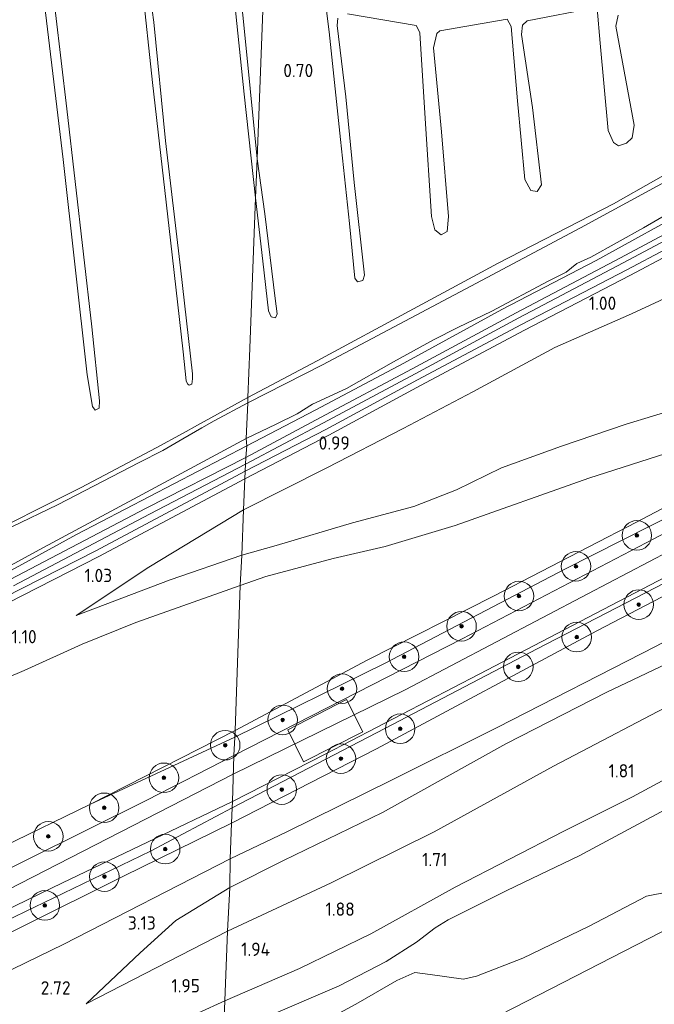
# Model space of a CAD drawing. Extents: x 130905 to 137824, y 412333 to 417928.
# Tile 90 of 256: x 132708 to 132794, y 413575 to 413708. Entities that reach past the tile are written whole.
import ezdxf
from ezdxf.enums import TextEntityAlignment as Align
from ezdxf.lldxf.tags import DXFTag

# ---------------------------------------------------------------- set-up
doc = ezdxf.new("R2010")
doc.units = 0
for name, color, linetype, lineweight in [('B-ME-BC-BETONVORM-GV', 50, 'Continuous', 18), ('B-ME-GR-BOOM-S', 90, 'Continuous', 25), ('B-ME-GR-GRAS-GV', 60, 'Continuous', 13), ('B-ME-GR-MOERAS-GV', 120, 'Continuous', 13), ('B-ME-GR-RIET-GV', 120, 'Continuous', 13), ('B-ME-GW-TALUD_KRUIN-G', 90, 'Continuous', 18), ('B-ME-GW-TALUD_TEEN-G', 90, 'Continuous', 18), ('B-ME-IE-TERREINAFSCHEIDING_KUNSTMATIG_HEKWERK-G', 20, 'IE-TERREINAFSCHEIDING-KUNSTMATIG', 18), ('B-ME-KG-GRENS_OPNAME-G', 210, 'KG-OPNAME', 18), ('B-ME-OB-OEVERVOORZIENING-G', 7, 'Continuous', 18), ('B-ME-OG-WATER_KANAAL-GV', 120, 'Continuous', 18), ('B-ME-OG-WATER_SLOOT-G', 120, 'Continuous', 18), ('B-ME-OG-WATER_SLOOT-GV', 120, 'Continuous', 18), ('B-ME-VH-VERHARDING_ASFALT-GV', 252, 'Continuous', 18), ('B-ME-VH-VERHARDING_GESLOTEN-GV', 252, 'Continuous', 18), ('B-ME-WH-WINTERBED-G', 150, 'WH-WINTERBED', 18), ('X-XX-AL-HOOGTELABEL-S', 7, 'Continuous', 25)]:
    doc.layers.add(name, color=color, linetype=linetype, lineweight=lineweight)
doc.styles.add('NLCS-ISO-ANNOTATIVE-T18', font='NLCS-ISO.ttf', dxfattribs={"height": 1.8})
doc.styles.get("Standard").update_dxf_attribs({"font": 'arial.ttf'})
doc.linetypes.add('IE-TERREINAFSCHEIDING-KUNSTMATIG', pattern='A,4,[82,NLCS.SHX,S=0.75,R=90,X=0,Y=0],4,-2', length=10)
tags = doc.linetypes.add('KG-OPNAME', pattern='A,5.5,-2,["O",Standard,S=1.8,R=0,X=-0.5,Y=-0.9],-2,5.5,-2,[5,NLCS.SHX,S=0.75,R=0,X=0,Y=0],-2', length=19).pattern_tags.tags
tags[6] = DXFTag(74, 10)
tags = doc.linetypes.add('WH-WINTERBED', pattern='A,6,-3.5,["WB",Standard,S=1.8,R=0,X=-1.5,Y=-0.9],-3.5,6,-3.5,6,-3.5,6,-3.5,6,-3.5', length=51).pattern_tags.tags
tags[6] = DXFTag(74, 10)

# ---------------------------------------------------------------- blocks, each defined once
blk = doc.blocks.new('SAL-HOOGTELABEL-SO')
at = {"color": 0, "linetype": 'ByBlock', "lineweight": -2, "style": 'NLCS-ISO-ANNOTATIVE-T18'}
blk.add_attdef('HOOGTE', text='', height=1.8, dxfattribs=at).set_placement((2.79, 0), align=Align.RIGHT)
blk = doc.blocks.new('SGR-BOOM_01-SO')
at = {"linetype": 'ByBlock', "lineweight": 18}
h = blk.add_hatch(color=0, dxfattribs=at)
h.dxf.hatch_style = 1
edge = h.paths.add_edge_path()
edge.add_arc((0, 0), 0.25, 0, 360)
at = {"color": 0, "linetype": 'ByBlock', "lineweight": 18}
for radius in [2, 0.25]:
    blk.add_circle((0, 0), radius, dxfattribs=at)

msp = doc.modelspace()

# ---------------------------------------------------------------- linework, layer by layer
at = {"layer": 'B-ME-BC-BETONVORM-GV'}
for points in [[(132874.606, 413716.892, 0.85), (132856.711, 413707.776, 0.729), (132844.211, 413701.598, 0.917), (132832.311, 413694.85, 0.859), (132822.821, 413690.324, 1.002), (132806.932, 413681.792, 0.94), (132791.092, 413673.406, 0.979), (132776.83, 413665.998, 0.994), (132762.728, 413658.501, 1.017), (132750.295, 413651.795, 0.958), (132738.913, 413645.901, 0.915), (132738.958, 413646.929, 0.914), (132749.879, 413652.582, 0.956), (132762.308, 413659.285, 1.015), (132776.416, 413666.786, 0.992), (132790.679, 413674.194, 0.977), (132806.513, 413682.577, 0.938), (132822.419, 413691.118, 1), (132831.851, 413695.814, 0.857), (132843.878, 413702.225, 0.917), (132856.39, 413708.409, 0.729)], [(132855.902, 413709.487, 0.759), (132843.617, 413703.172, 0.83), (132831.683, 413696.784, 0.86), (132822.058, 413692.024, 0.89), (132806.075, 413683.569, 0.804), (132790.189, 413675.123, 0.919), (132776.052, 413667.659, 0.994), (132761.988, 413660.083, 0.9), (132749.56, 413653.479, 0.842), (132738.998, 413647.849, 0.805), (132739.038, 413648.764, 0.807), (132749.189, 413654.175, 0.842), (132761.616, 413660.778, 0.9), (132775.681, 413668.355, 0.994), (132789.819, 413675.82, 0.919), (132805.705, 413684.266, 0.804), (132821.685, 413692.719, 0.89), (132831.166, 413697.862, 0.86), (132843.261, 413703.877, 0.83), (132855.538, 413710.187, 0.759)], [(132707.13, 413632.247, 0.754), (132725.575, 413641.927, 0.766), (132739.038, 413648.764, 0.807), (132738.998, 413647.849, 0.805), (132726.007, 413641.091, 0.766), (132707.579, 413631.42, 0.754)], [(132706.415, 413629.876, 0.955), (132718.727, 413636.143, 0.959), (132738.958, 413646.929, 0.914), (132738.913, 413645.901, 0.915), (132719.136, 413635.357, 0.959), (132706.842, 413629.099, 0.955)]]:
    msp.add_polyline3d(points, dxfattribs=at)
at = {"layer": 'B-ME-GR-GRAS-GV'}
for points in [[(132845.077, 413711.538, 0.563), (132821.825, 413699.683, 0.563), (132812.844, 413695.008, 0.563), (132804.718, 413690.941, 0.563), (132796.874, 413686.642, 0.563), (132784.412, 413679.846, 0.563), (132771.759, 413673.156, 0.563), (132761.39, 413667.646, 0.563), (132749.46, 413661.331, 0.563), (132739.324, 413656.159, 0.563), (132739.331, 413656.876, 0.751), (132748.701, 413661.879, 0.838), (132761.781, 413668.915, 0.888), (132773.242, 413675.09, 0.876), (132788.889, 413683.131, 0.901), (132800.344, 413689.613, 0.926), (132813.567, 413696.351, 0.876), (132827.458, 413703.579, 0.876), (132837.743, 413708.794, 0.938)], [(132856.39, 413708.409, 0.729), (132843.878, 413702.225, 0.917), (132831.851, 413695.814, 0.857), (132822.419, 413691.118, 1), (132806.513, 413682.577, 0.938), (132790.679, 413674.194, 0.977), (132776.416, 413666.786, 0.992), (132762.308, 413659.285, 1.015), (132749.879, 413652.582, 0.956), (132738.958, 413646.929, 0.914), (132738.998, 413647.849, 0.805), (132749.56, 413653.479, 0.842), (132761.988, 413660.083, 0.9), (132776.052, 413667.659, 0.994), (132790.189, 413675.123, 0.919), (132806.075, 413683.569, 0.804), (132822.058, 413692.024, 0.89), (132831.683, 413696.784, 0.86), (132843.617, 413703.172, 0.83), (132855.902, 413709.487, 0.759)], [(132933.4, 413707.62, 5.96), (132911.033, 413694.893, 5.975), (132888.667, 413682.167, 5.99), (132858.519, 413665.442, 5.981), (132835.877, 413653.118, 6.016), (132813.236, 413640.794, 6.05), (132778.54, 413622.868, 6.053), (132757.871, 413612.1, 6.053), (132737.202, 413601.333, 6.053), (132737.236, 413602.222, 6.088), (132749.828, 413608.629, 6.225), (132770.687, 413619.453, 6.113), (132795.979, 413632.628, 6.113), (132817.327, 413644.082, 6.163), (132839.813, 413656.165, 6.2), (132861.578, 413668.102, 6.2), (132876.945, 413676.432, 6.225), (132893.18, 413685.672, 6.188), (132908.885, 413694.429, 6.188), (132923.591, 413702.621, 6.163), (132933.71, 413708.5, 6.125)], [(132932.57, 413705.451, 5.432), (132913.35, 413694.278, 5.372), (132894.131, 413683.105, 5.312), (132867.252, 413668.14, 5.357), (132847.345, 413656.963, 5.312), (132817.592, 413641.439, 5.459), (132786.629, 413625.304, 5.567), (132756.751, 413609.324, 5.318), (132737.123, 413599.266, 5.288), (132737.202, 413601.333, 6.053), (132757.871, 413612.1, 6.053), (132778.54, 413622.868, 6.053), (132813.236, 413640.794, 6.05), (132835.877, 413653.118, 6.016), (132858.519, 413665.442, 5.981), (132888.667, 413682.167, 5.99), (132911.033, 413694.893, 5.975), (132933.4, 413707.62, 5.96)], [(132736.024, 413570.744, 0.7), (132736.201, 413575.227, 1.763), (132746.321, 413579.581, 1.694), (132755.98, 413584.288, 1.676), (132767.44, 413590.591, 1.565), (132782.147, 413598.203, 1.571), (132791.426, 413602.855, 1.583), (132800.565, 413607.755, 1.598), (132810.754, 413613.532, 1.547), (132818.832, 413618.119, 1.637), (132827.559, 413623.108, 1.655), (132836.332, 413628.092, 1.754), (132847.962, 413634.917, 1.748), (132854.072, 413638.345, 2.018), (132856.987, 413640.063, 1.97), (132859.729, 413641.704, 1.916), (132862.642, 413643.397, 1.985), (132874.465, 413650.272, 1.847), (132886.181, 413657.252, 1.835), (132898.83, 413664.652, 1.793), (132910.029, 413671.379, 2.072), (132922.39, 413678.949, 2.18), (132931.279, 413684.601, 2.255)], [(132800.137, 413682.955, 0.873), (132786.525, 413675.438, 0.885), (132773.759, 413668.807, 0.885), (132760.471, 413661.558, 0.91), (132748.449, 413655.199, 0.898), (132739.172, 413650.354, 0.898), (132739.113, 413651.341, 0.563), (132743.174, 413653.289, 0.563), (132746.031, 413654.688, 0.563), (132748.09, 413655.986, 0.563), (132752.712, 413658.118, 0.563), (132759.078, 413661.736, 0.563), (132764.487, 413664.698, 0.563), (132767.781, 413666.362, 0.563), (132772.393, 413668.575, 0.563), (132780.007, 413672.65, 0.563), (132782.44, 413673.873, 0.563), (132783.905, 413675.056, 0.563), (132785.786, 413675.902, 0.563), (132792.953, 413679.848, 0.563), (132798.24, 413682.948, 0.563)], [(132864.112, 413675.163, 6.266), (132856.523, 413670.827, 6.266), (132849.172, 413666.793, 6.266), (132833.568, 413658.546, 6.241), (132811.98, 413647.006, 6.078), (132793.311, 413637.204, 6.091), (132768.375, 413624.227, 6.153), (132752.098, 413615.912, 6.216), (132737.445, 413608.428, 6.209), (132737.571, 413610.933, 6.148), (132757.926, 413620.948, 6.181), (132782.281, 413633.648, 6.232), (132809.515, 413647.43, 6.193), (132830.781, 413658.851, 6.196), (132850.756, 413669.085, 6.193), (132841.321, 413666.512, 5.911), (132842.874, 413667.735, 5.845), (132844.384, 413669.221, 5.761), (132845.418, 413670.872, 5.584), (132844.528, 413674.545, 5.422), (132847.585, 413675.632, 5.574), (132855.942, 413678.129, 5.835), (132862.338, 413680.117, 5.923)], [(132797.714, 413655.447, 3.967), (132790.577, 413653.272, 3.772), (132781.822, 413650.304, 3.556), (132773.682, 413647.387, 3.389), (132767.602, 413644.396, 3.034), (132761.799, 413642.129, 2.851), (132753.519, 413639.928, 2.494), (132743.185, 413636.859, 1.975), (132738.516, 413635.563, 1.887), (132738.751, 413641.69, 1.006), (132750.013, 413647.357, 0.997), (132760.374, 413652.72, 0.961), (132769.813, 413657.679, 0.973), (132780.921, 413663.669, 1.036), (132791.303, 413668.218, 1.033), (132803.286, 413673.787, 1.293)], [(132862.073, 413659.89, 3.542), (132845.908, 413651.206, 3.572), (132828.282, 413641.576, 3.491), (132809.753, 413631.438, 3.35), (132794.658, 413623.222, 3.5), (132773.09, 413612.24, 3.458), (132758.785, 413605.091, 3.458), (132744.594, 413598.112, 3.421), (132736.937, 413594.424, 3.497), (132737.123, 413599.266, 5.288), (132756.751, 413609.324, 5.318), (132786.629, 413625.304, 5.567), (132817.592, 413641.439, 5.459), (132847.345, 413656.963, 5.312), (132867.252, 413668.14, 5.357)], [(132862.162, 413658.269, 3.446), (132854.754, 413653.885, 3.482), (132845.505, 413647.503, 3.284), (132835.93, 413641.912, 3.173), (132820.725, 413633.449, 3.107), (132804.033, 413624.646, 3.161), (132787.96, 413617.021, 3.305), (132774.27, 413610.005, 3.08), (132757.563, 413600.704, 3.055), (132744.183, 413594.211, 3.043), (132736.888, 413590.58, 3.043), (132736.937, 413594.424, 3.497), (132744.594, 413598.112, 3.421), (132758.785, 413605.091, 3.458), (132773.09, 413612.24, 3.458), (132794.658, 413623.222, 3.5), (132809.753, 413631.438, 3.35), (132828.282, 413641.576, 3.491), (132845.908, 413651.206, 3.572), (132862.073, 413659.89, 3.542)], [(132858.853, 413650.181, 2.411), (132844.924, 413642.831, 2.306), (132828.822, 413632.992, 2.102), (132812.39, 413623.14, 2.006), (132798.685, 413616.383, 2.096), (132780.756, 413607.003, 2.021), (132764.585, 413598.101, 2.021), (132750.624, 413591.206, 2.018), (132736.563, 413584.658, 2.132), (132736.888, 413590.58, 3.043), (132744.183, 413594.211, 3.043), (132757.563, 413600.704, 3.055), (132774.27, 413610.005, 3.08), (132787.96, 413617.021, 3.305), (132804.033, 413624.646, 3.161), (132820.725, 413633.449, 3.107), (132835.93, 413641.912, 3.173), (132845.505, 413647.503, 3.284), (132854.754, 413653.885, 3.482), (132862.162, 413658.269, 3.446)], [(132701.744, 413637.233, 1.034), (132716.732, 413644.705, 0.884), (132726.903, 413650.069, 0.913), (132730.577, 413652.081, 0.865), (132732.512, 413653.141, 0.84), (132739.331, 413656.876, 0.751), (132739.324, 413656.159, 0.563), (132734.754, 413653.741, 0.563), (132733.115, 413652.795, 0.563), (132730.51, 413651.291, 0.563), (132727.813, 413649.734, 0.563), (132724.588, 413648.103, 0.563), (132713.548, 413642.381, 0.563), (132707.375, 413639.364, 0.563)], [(132797.104, 413649.658, 4.096), (132785.51, 413645.958, 3.7), (132767.423, 413639.574, 3.106), (132757.955, 413636.74, 2.804), (132750.873, 413635.093, 2.554), (132741.749, 413632.65, 2.119), (132738.311, 413631.452, 2.126), (132738.516, 413635.563, 1.887), (132743.185, 413636.859, 1.975), (132753.519, 413639.928, 2.494), (132761.799, 413642.129, 2.851), (132767.602, 413644.396, 3.034), (132773.682, 413647.387, 3.389), (132781.822, 413650.304, 3.556), (132790.577, 413653.272, 3.772), (132797.714, 413655.447, 3.967)], [(132698.975, 413629.69, 0.563), (132711.058, 413636.276, 0.563), (132724.436, 413643.455, 0.563), (132739.113, 413651.341, 0.563), (132739.172, 413650.354, 0.898), (132716.114, 413638.358, 0.792), (132701.251, 413630.213, 0.755)], [(132701.251, 413630.213, 0.755), (132716.114, 413638.358, 0.792), (132739.172, 413650.354, 0.898), (132739.038, 413648.764, 0.807), (132725.575, 413641.927, 0.766), (132707.13, 413632.247, 0.754)], [(132856.987, 413640.063, 1.97), (132854.072, 413638.345, 2.018), (132847.962, 413634.917, 1.748), (132836.332, 413628.092, 1.754), (132827.559, 413623.108, 1.655), (132818.832, 413618.119, 1.637), (132810.754, 413613.532, 1.547), (132800.565, 413607.755, 1.598), (132791.426, 413602.855, 1.583), (132782.147, 413598.203, 1.571), (132767.44, 413590.591, 1.565), (132755.98, 413584.288, 1.676), (132746.321, 413579.581, 1.694), (132736.201, 413575.227, 1.763), (132736.563, 413584.658, 2.132), (132750.624, 413591.206, 2.018), (132764.585, 413598.101, 2.021), (132780.756, 413607.003, 2.021), (132798.685, 413616.383, 2.096), (132812.39, 413623.14, 2.006), (132828.822, 413632.992, 2.102), (132844.924, 413642.831, 2.306), (132858.853, 413650.181, 2.411)], [(132707.579, 413631.42, 0.754), (132726.007, 413641.091, 0.766), (132738.998, 413647.849, 0.805), (132738.958, 413646.929, 0.914), (132718.727, 413636.143, 0.959), (132706.415, 413629.876, 0.955)], [(132706.842, 413629.099, 0.955), (132719.136, 413635.357, 0.959), (132738.913, 413645.901, 0.915), (132738.751, 413641.69, 1.006), (132725.913, 413633.938, 0.984), (132716.059, 413627.368, 1.017), (132728.827, 413632.217, 1.482), (132738.516, 413635.563, 1.887), (132738.311, 413631.452, 2.126), (132724.148, 413626.413, 1.543), (132716.878, 413623.509, 1.393), (132709.004, 413619.922, 1.168), (132704.408, 413617.979, 1.158)], [(132868.963, 413643.07, 0.963), (132851.465, 413632.953, 0.888), (132838.635, 413624.455, 0.7), (132835.327, 413623.332, 0.7), (132832.087, 413622.187, 0.7), (132830.991, 413621.645, 0.7), (132828.91, 413619.993, 0.7), (132824.319, 413617.385, 0.7), (132812.805, 413610.564, 0.7), (132801.955, 413604.354, 0.7), (132784.233, 413594.864, 0.7), (132779.964, 413592.813, 0.7), (132774.427, 413590.164, 0.7), (132766.458, 413586.172, 0.7), (132764.722, 413585.088, 0.7), (132762.172, 413583.176, 0.7), (132758.071, 413580.554, 0.7), (132751.688, 413577.26, 0.7), (132742.113, 413573.128, 0.7)], [(132704.408, 413617.979, 1.158), (132709.004, 413619.922, 1.168), (132716.878, 413623.509, 1.393), (132724.148, 413626.413, 1.543), (132738.311, 413631.452, 2.126), (132737.605, 413611.82, 5.611), (132717.994, 413601.844, 5.833), (132706.136, 413596.058, 5.914)], [(132706.136, 413596.058, 5.914), (132717.994, 413601.844, 5.833), (132737.571, 413610.933, 6.148), (132737.445, 413608.428, 6.209), (132725.661, 413602.392, 6.209), (132701.179, 413590.243, 6.209)], [(132688.621, 413578.763, 6.088), (132714.206, 413591.173, 6.088), (132737.236, 413602.222, 6.088), (132737.202, 413601.333, 6.053), (132726.141, 413595.483, 5.831), (132699.904, 413582.854, 5.945)], [(132686.698, 413569.445, 3.485), (132714.378, 413582.873, 3.5), (132736.937, 413594.424, 3.497), (132736.888, 413590.58, 3.043), (132729.554, 413586.107, 2.893), (132724.727, 413581.735, 2.78), (132717.421, 413574.795, 2.063), (132736.563, 413584.658, 2.132), (132736.201, 413575.227, 1.763), (132721.954, 413568.711, 1.716), (132707.594, 413561.18, 1.596)], [(132707.594, 413561.18, 1.596), (132721.954, 413568.711, 1.716), (132736.201, 413575.227, 1.763), (132736.024, 413570.744, 0.7), (132723.092, 413564.4, 0.7), (132708.089, 413556.724, 0.7)]]:
    msp.add_polyline3d(points, dxfattribs=at)
for points in [[(132749.189, 413654.175, 0.842), (132739.038, 413648.764, 0.807), (132739.172, 413650.354, 0.898), (132748.449, 413655.199, 0.898), (132760.471, 413661.558, 0.91), (132773.759, 413668.807, 0.885), (132786.525, 413675.438, 0.885), (132800.137, 413682.955, 0.873), (132811.631, 413689.061, 0.923), (132819.718, 413692.855, 0.935), (132828.356, 413697.62, 0.948), (132830.713, 413698.806, 0.86), (132831.166, 413697.862, 0.86), (132821.685, 413692.719, 0.89), (132805.705, 413684.266, 0.804), (132789.819, 413675.82, 0.919), (132775.681, 413668.355, 0.994), (132761.616, 413660.778, 0.9)], [(132750.013, 413647.357, 0.997), (132738.751, 413641.69, 1.006), (132738.913, 413645.901, 0.915), (132750.295, 413651.795, 0.958), (132762.728, 413658.501, 1.017), (132776.83, 413665.998, 0.994), (132791.092, 413673.406, 0.979), (132806.932, 413681.792, 0.94), (132822.821, 413690.324, 1.002), (132832.311, 413694.85, 0.859), (132834.137, 413691.445, 1.242), (132826.958, 413687.63, 1.356), (132820.757, 413683.848, 1.332), (132811.057, 413678.174, 1.288), (132803.286, 413673.787, 1.293), (132791.303, 413668.218, 1.033), (132780.921, 413663.669, 1.036), (132769.813, 413657.679, 0.973), (132760.374, 413652.72, 0.961)], [(132757.926, 413620.948, 6.181), (132737.571, 413610.933, 6.148), (132737.605, 413611.82, 5.611), (132755.512, 413621.347, 5.611), (132772.612, 413630.022, 5.521), (132792.007, 413640.001, 5.668), (132808.685, 413648.833, 5.584), (132826.299, 413658.233, 5.647), (132839.005, 413664.921, 5.818), (132841.321, 413666.512, 5.911), (132850.756, 413669.085, 6.193), (132830.781, 413658.851, 6.196), (132809.515, 413647.43, 6.193), (132782.281, 413633.648, 6.232)], [(132755.512, 413621.347, 5.611), (132737.605, 413611.82, 5.611), (132738.311, 413631.452, 2.126), (132741.749, 413632.65, 2.119), (132750.873, 413635.093, 2.554), (132757.955, 413636.74, 2.804), (132767.423, 413639.574, 3.106), (132785.51, 413645.958, 3.7), (132797.104, 413649.658, 4.096), (132812.511, 413655.395, 4.771), (132826.386, 413660.95, 5.196), (132841.321, 413666.512, 5.911), (132839.005, 413664.921, 5.818), (132826.299, 413658.233, 5.647), (132808.685, 413648.833, 5.584), (132792.007, 413640.001, 5.668), (132772.612, 413630.022, 5.521)], [(132728.827, 413632.217, 1.482), (132716.059, 413627.368, 1.017), (132725.913, 413633.938, 0.984), (132738.751, 413641.69, 1.006), (132738.516, 413635.563, 1.887)], [(132737.571, 413610.933, 6.148), (132717.994, 413601.844, 5.833), (132737.605, 413611.82, 5.611)], [(132602.652, 413536.765, 5.648), (132591.414, 413532.247, 5.531), (132589.642, 413532.658, 5.789), (132598.351, 413535.966, 5.927), (132615.212, 413543.204, 5.927), (132642.711, 413555.548, 5.87), (132669.564, 413568.485, 5.945), (132699.904, 413582.854, 5.945), (132726.141, 413595.483, 5.831), (132737.202, 413601.333, 6.053), (132737.123, 413599.266, 5.288), (132722.501, 413592.113, 5.351), (132695.172, 413578.519, 5.351), (132674.896, 413568.968, 5.357), (132653.58, 413559.227, 5.384), (132645.305, 413555.729, 5.519), (132618.274, 413543.543, 5.6)], [(132594.787, 413532.331, 5.006), (132591.414, 413532.247, 5.531), (132602.652, 413536.765, 5.648), (132618.274, 413543.543, 5.6), (132645.305, 413555.729, 5.519), (132653.58, 413559.227, 5.384), (132674.896, 413568.968, 5.357), (132695.172, 413578.519, 5.351), (132722.501, 413592.113, 5.351), (132737.123, 413599.266, 5.288), (132736.937, 413594.424, 3.497), (132714.378, 413582.873, 3.5), (132686.698, 413569.445, 3.485), (132676.952, 413565.317, 3.523), (132651.177, 413553.507, 3.46), (132630.324, 413544.381, 3.473), (132614.748, 413536.455, 3.311), (132604.607, 413534.025, 4.127)], [(132736.563, 413584.658, 2.132), (132717.421, 413574.795, 2.063), (132724.727, 413581.735, 2.78), (132729.554, 413586.107, 2.893), (132736.888, 413590.58, 3.043)]]:
    msp.add_polyline3d(points, close=True, dxfattribs=at)
at = {"layer": 'B-ME-GR-MOERAS-GV'}
for points in [[(132745.875, 413827.189, 0.763), (132744.107, 413781.255, 0.677), (132743.86, 413774.833, 0.563), (132743.404, 413779.852, 0.563), (132742.678, 413786.737, 0.563), (132741.681, 413792.649, 0.563), (132741.359, 413794.515, 0.563), (132741.115, 413794.656, 0.563), (132740.923, 413793.956, 0.563), (132741.285, 413790.876, 0.563), (132742.385, 413781.12, 0.563), (132743.722, 413771.24, 0.563), (132743.386, 413762.484, 0.728), (132740.575, 413689.216, 0.563), (132738.709, 413708.236, 0.563), (132736.768, 413725.779, 0.563), (132732.73, 413761.613, 0.563), (132728.429, 413799.027, 0.563), (132726.148, 413817.671, 0.563)], [(132707.447, 413751.157, 0.563), (132711.08, 413716.178, 0.563), (132714.3, 413689.13, 0.563), (132717.541, 413659.966, 0.563), (132718.271, 413655.664, 0.563), (132718.655, 413655.19, 0.563), (132719.173, 413655.469, 0.563), (132719.228, 413656.447, 0.563), (132718.185, 413666.448, 0.563), (132714.824, 413695.994, 0.563), (132711.758, 413722.027, 0.563), (132708.573, 413750.852, 0.563), (132705.748, 413775.345, 0.563)], [(132837.743, 413708.794, 0.938), (132827.458, 413703.579, 0.876), (132813.567, 413696.351, 0.876), (132800.344, 413689.613, 0.926), (132788.889, 413683.131, 0.901), (132773.242, 413675.09, 0.876), (132761.781, 413668.915, 0.888), (132748.701, 413661.879, 0.838), (132739.331, 413656.876, 0.751), (132739.582, 413663.556, 0.626), (132740.372, 413683.927, 0.563), (132741.383, 413675.342, 0.563), (132742.115, 413668.64, 0.563), (132742.508, 413667.82, 0.563), (132743.064, 413667.686, 0.563), (132743.282, 413668.226, 0.563), (132743.047, 413670.287, 0.563), (132741.621, 413681.757, 0.563), (132740.575, 413689.216, 0.563), (132743.386, 413762.484, 0.728)], [(132748.714, 413719.357, 0.563), (132750.364, 413706.392, 0.563), (132751.878, 413691.82, 0.563), (132753.126, 413680.451, 0.563), (132753.835, 413673.029, 0.563), (132754.18, 413672.546, 0.563), (132754.911, 413672.727, 0.563), (132755.151, 413673.463, 0.563), (132753.717, 413685.985, 0.563), (132752.599, 413697.613, 0.563), (132751.414, 413707.262, 0.563), (132751.544, 413708.228, 0.563)], [(132724.991, 413712.66, 0.563), (132726.402, 413699.541, 0.563), (132728.853, 413678.178, 0.563), (132730.583, 413663.084, 0.563), (132730.989, 413659.157, 0.563), (132731.174, 413658.725, 0.563), (132731.369, 413658.558, 0.563), (132731.728, 413658.711, 0.563), (132731.85, 413659.426, 0.563), (132731.836, 413660.099, 0.563), (132730.215, 413674.449, 0.563), (132728.153, 413691.628, 0.563), (132726.609, 413707.688, 0.563), (132725.907, 413712.604, 0.563)], [(132737.456, 413711.058, 0.563), (132738.836, 413697.948, 0.563), (132740.372, 413683.927, 0.563), (132739.582, 413663.556, 0.626), (132739.331, 413656.876, 0.751), (132732.512, 413653.141, 0.84), (132730.577, 413652.081, 0.865), (132726.903, 413650.069, 0.913), (132716.732, 413644.705, 0.884), (132701.744, 413637.233, 1.034)], [(132752.84, 413708.821, 0.563), (132762.134, 413707.274, 0.563), (132762.322, 413706.94, 0.563), (132762.618, 413706.264, 0.563), (132763.369, 413694.671, 0.563), (132764.198, 413681.408, 0.563), (132764.669, 413679.602, 0.563), (132765.512, 413678.905, 0.563), (132766.328, 413679.381, 0.563), (132766.52, 413681.393, 0.563), (132765.582, 413692.882, 0.563), (132764.482, 413704.237, 0.563), (132764.946, 413706.153, 0.563), (132765.361, 413706.522, 0.563), (132774.459, 413708.091, 0.563), (132775.012, 413707.115, 0.563), (132775.883, 413697.061, 0.563), (132776.88, 413686.39, 0.563), (132777.653, 413684.898, 0.563), (132778.55, 413684.792, 0.563), (132779.134, 413685.693, 0.563), (132777.905, 413696.14, 0.563), (132776.429, 413706.044, 0.563), (132776.563, 413707.294, 0.563), (132777.164, 413707.865, 0.563), (132786.505, 413709.692, 0.563)], [(132786.651, 413709.564, 0.563), (132787.075, 413704.856, 0.563), (132788.167, 413693.046, 0.563), (132788.869, 413691.407, 0.563), (132789.533, 413690.964, 0.563), (132790.621, 413691.344, 0.563), (132791.417, 413692.037, 0.563), (132791.662, 413693.763, 0.563), (132789.207, 413707.178, 0.563), (132789.493, 413708.641, 0.563)]]:
    msp.add_polyline3d(points, dxfattribs=at)
at = {"layer": 'B-ME-GR-RIET-GV'}
for points in [[(132742.113, 413573.128, 0.7), (132751.688, 413577.26, 0.7), (132758.071, 413580.554, 0.7), (132762.172, 413583.176, 0.7), (132764.722, 413585.088, 0.7), (132766.458, 413586.172, 0.7), (132774.427, 413590.164, 0.7), (132779.964, 413592.813, 0.7), (132784.233, 413594.864, 0.7), (132801.955, 413604.354, 0.7), (132812.805, 413610.564, 0.7), (132824.319, 413617.385, 0.7), (132828.91, 413619.993, 0.7), (132830.991, 413621.645, 0.7), (132832.087, 413622.187, 0.7), (132835.327, 413623.332, 0.7), (132838.635, 413624.455, 0.7), (132856.883, 413634.374, 0.7)], [(132796.303, 413589.976, 0.7), (132793.339, 413589.364, 0.7), (132785.587, 413585.337, 0.7), (132776.602, 413580.986, 0.7), (132770.327, 413578.568, 0.7), (132768.537, 413578.167, 0.7), (132764.053, 413578.793, 0.7), (132761.97, 413579.043, 0.7), (132759.539, 413577.984, 0.7), (132753.942, 413574.766, 0.7), (132747.845, 413571.471, 0.7)]]:
    msp.add_polyline3d(points, dxfattribs=at)
at = {"layer": 'B-ME-GW-TALUD_KRUIN-G'}
for points in [[(132737.202, 413601.333, 6.053), (132757.871, 413612.1, 6.053), (132778.54, 413622.868, 6.053), (132813.236, 413640.794, 6.05), (132835.877, 413653.118, 6.016), (132858.519, 413665.442, 5.981), (132888.667, 413682.167, 5.99), (132911.033, 413694.893, 5.975), (132933.4, 413707.62, 5.96)], [(132917.283, 413686.615, 3.08), (132909.009, 413683.069, 3.317), (132902.441, 413680.192, 3.335), (132898.657, 413677.846, 3.374), (132884.223, 413668.986, 3.185), (132872.935, 413663.513, 3.245), (132862.162, 413658.269, 3.446), (132854.754, 413653.885, 3.482), (132845.505, 413647.503, 3.284), (132835.93, 413641.912, 3.173), (132820.725, 413633.449, 3.107), (132804.033, 413624.646, 3.161), (132787.96, 413617.021, 3.305)], [(132931.279, 413684.601, 2.255), (132922.39, 413678.949, 2.18), (132910.029, 413671.379, 2.072), (132898.83, 413664.652, 1.793), (132886.181, 413657.252, 1.835), (132874.465, 413650.272, 1.847), (132862.642, 413643.397, 1.985), (132859.729, 413641.704, 1.916), (132856.987, 413640.063, 1.97), (132854.072, 413638.345, 2.018), (132847.962, 413634.917, 1.748), (132836.332, 413628.092, 1.754), (132827.559, 413623.108, 1.655), (132818.832, 413618.119, 1.637), (132810.754, 413613.532, 1.547), (132800.565, 413607.755, 1.598), (132791.426, 413602.855, 1.583), (132782.147, 413598.203, 1.571), (132767.44, 413590.591, 1.565), (132755.98, 413584.288, 1.676), (132746.321, 413579.581, 1.694), (132736.201, 413575.227, 1.763)], [(132738.516, 413635.563, 1.887), (132743.185, 413636.859, 1.975), (132753.519, 413639.928, 2.494), (132761.799, 413642.129, 2.851), (132767.602, 413644.396, 3.034), (132773.682, 413647.387, 3.389), (132781.822, 413650.304, 3.556), (132790.577, 413653.272, 3.772), (132797.714, 413655.447, 3.967), (132807.875, 413659.543, 4.237), (132815.431, 413662.919, 4.426), (132824.623, 413666.948, 4.829), (132830.873, 413669.703, 4.908), (132834.969, 413671.514, 5.014), (132838.982, 413672.979, 5.137), (132842.427, 413674.15, 5.206), (132844.528, 413674.545, 5.422)], [(132850.756, 413669.085, 6.193), (132830.781, 413658.851, 6.196), (132809.515, 413647.43, 6.193), (132782.281, 413633.648, 6.232), (132757.926, 413620.948, 6.181), (132737.571, 413610.933, 6.148)], [(132716.059, 413627.368, 1.017), (132728.827, 413632.217, 1.482), (132738.516, 413635.563, 1.887)], [(132787.96, 413617.021, 3.305), (132774.27, 413610.005, 3.08), (132757.563, 413600.704, 3.055), (132744.183, 413594.211, 3.043), (132736.888, 413590.58, 3.043)], [(132717.994, 413601.844, 5.833), (132737.571, 413610.933, 6.148)], [(132717.994, 413601.844, 5.833), (132706.136, 413596.058, 5.914), (132689.605, 413588.109, 5.923), (132671.551, 413579.665, 5.917), (132655.569, 413572.304, 5.875), (132639.334, 413564.928, 5.869), (132619.204, 413555.59, 5.914), (132600.588, 413547.153, 5.92), (132583.227, 413540.15, 5.926), (132565.121, 413532.555, 5.749), (132543.537, 413523.121, 5.749), (132529.597, 413516.962, 5.629)], [(132737.202, 413601.333, 6.053), (132726.141, 413595.483, 5.831), (132699.904, 413582.854, 5.945), (132669.564, 413568.485, 5.945), (132642.711, 413555.548, 5.87), (132615.212, 413543.204, 5.927), (132598.351, 413535.966, 5.927), (132589.642, 413532.658, 5.789)], [(132736.888, 413590.58, 3.043), (132729.554, 413586.107, 2.893), (132724.727, 413581.735, 2.78), (132717.421, 413574.795, 2.063)], [(132642.501, 413532.332, 1.59), (132644.868, 413534.21, 1.59), (132647.485, 413535.978, 1.62), (132650.808, 413537.646, 1.62), (132653.753, 413539.043, 1.62), (132659.652, 413541.369, 1.557), (132663.207, 413542.381, 1.473), (132666.703, 413542.688, 1.434), (132670.031, 413543.354, 1.434), (132678.774, 413547.267, 1.464), (132693.101, 413554.208, 1.47), (132707.594, 413561.18, 1.596), (132721.954, 413568.711, 1.716), (132736.201, 413575.227, 1.763)]]:
    msp.add_polyline3d(points, dxfattribs=at)
at = {"layer": 'B-ME-GW-TALUD_TEEN-G'}
for points in [[(132933.274, 413698.969, 3.302), (132922.049, 413692.691, 3.356), (132916.397, 413689.847, 3.338), (132910.054, 413685.974, 3.41), (132907.143, 413683.975, 3.521), (132903.054, 413681.681, 3.545), (132894.507, 413677.14, 3.521), (132879.584, 413669, 3.452), (132862.073, 413659.89, 3.542), (132845.908, 413651.206, 3.572), (132828.282, 413641.576, 3.491), (132809.753, 413631.438, 3.35), (132794.658, 413623.222, 3.5), (132773.09, 413612.24, 3.458)], [(132738.751, 413641.69, 1.006), (132750.013, 413647.357, 0.997), (132760.374, 413652.72, 0.961), (132769.813, 413657.679, 0.973), (132780.921, 413663.669, 1.036), (132791.303, 413668.218, 1.033), (132803.286, 413673.787, 1.293), (132811.057, 413678.174, 1.288), (132820.757, 413683.848, 1.332), (132826.958, 413687.63, 1.356), (132834.137, 413691.445, 1.242)], [(132736.563, 413584.658, 2.132), (132750.624, 413591.206, 2.018), (132764.585, 413598.101, 2.021), (132780.756, 413607.003, 2.021), (132798.685, 413616.383, 2.096), (132812.39, 413623.14, 2.006), (132828.822, 413632.992, 2.102), (132844.924, 413642.831, 2.306), (132858.853, 413650.181, 2.411), (132869.991, 413655.482, 2.318), (132879.865, 413660.482, 2.315), (132888.548, 413666.36, 2.21), (132896.253, 413671.142, 2.321), (132913.238, 413680.985, 2.63), (132924.333, 413687.554, 2.729)], [(132738.311, 413631.452, 2.126), (132741.749, 413632.65, 2.119), (132750.873, 413635.093, 2.554), (132757.955, 413636.74, 2.804), (132767.423, 413639.574, 3.106), (132785.51, 413645.958, 3.7), (132797.104, 413649.658, 4.096), (132812.511, 413655.395, 4.771)], [(132716.059, 413627.368, 1.017), (132725.913, 413633.938, 0.984), (132738.751, 413641.69, 1.006)], [(132529.693, 413540.464, 1.195), (132534.762, 413543.136, 1.345), (132542.041, 413545.7, 1.467), (132543.362, 413546.18, 1.357), (132545.102, 413546.813, 1.517), (132546.369, 413547.274, 1.469), (132554.781, 413548.804, 1.583), (132574.515, 413557.317, 1.496), (132589.977, 413563.836, 1.421), (132610.191, 413573.113, 1.396), (132628.779, 413582.433, 1.396), (132646.057, 413590.479, 1.321), (132669.156, 413601.865, 1.171), (132686.76, 413609.587, 1.171), (132704.408, 413617.979, 1.158), (132709.004, 413619.922, 1.168), (132716.878, 413623.509, 1.393), (132724.148, 413626.413, 1.543), (132738.311, 413631.452, 2.126)], [(132773.09, 413612.24, 3.458), (132758.785, 413605.091, 3.458), (132744.594, 413598.112, 3.421), (132736.937, 413594.424, 3.497)], [(132736.937, 413594.424, 3.497), (132714.378, 413582.873, 3.5), (132686.698, 413569.445, 3.485), (132676.952, 413565.317, 3.523), (132651.177, 413553.507, 3.46), (132630.324, 413544.381, 3.473), (132614.748, 413536.455, 3.311)], [(132717.421, 413574.795, 2.063), (132736.563, 413584.658, 2.132)]]:
    msp.add_polyline3d(points, dxfattribs=at)
at = {"layer": 'B-ME-IE-TERREINAFSCHEIDING_KUNSTMATIG_HEKWERK-G'}
for points in [[(132737.123, 413599.266, 5.288), (132756.751, 413609.324, 5.318), (132786.629, 413625.304, 5.567), (132817.592, 413641.439, 5.459), (132847.345, 413656.963, 5.312), (132867.252, 413668.14, 5.357), (132894.131, 413683.105, 5.312), (132913.35, 413694.278, 5.372), (132932.57, 413705.451, 5.432), (132964.02, 413724.003, 5.405), (132982.551, 413735.171, 5.425), (133001.083, 413746.34, 5.444), (133034.034, 413767.292, 5.474), (133063.655, 413787.044, 5.396), (133075.947, 413795.315, 5.596)], [(132845.418, 413670.872, 5.584), (132844.384, 413669.221, 5.761), (132842.874, 413667.735, 5.845), (132841.321, 413666.512, 5.911), (132839.005, 413664.921, 5.818), (132826.299, 413658.233, 5.647), (132808.685, 413648.833, 5.584), (132792.007, 413640.001, 5.668), (132772.612, 413630.022, 5.521), (132755.512, 413621.347, 5.611), (132737.605, 413611.82, 5.611)], [(132737.605, 413611.82, 5.611), (132717.994, 413601.844, 5.833)], [(132737.123, 413599.266, 5.288), (132722.501, 413592.113, 5.351), (132695.172, 413578.519, 5.351), (132674.896, 413568.968, 5.357), (132653.58, 413559.227, 5.384), (132645.305, 413555.729, 5.519), (132618.274, 413543.543, 5.6), (132602.652, 413536.765, 5.648), (132591.414, 413532.247, 5.531)]]:
    msp.add_polyline3d(points, dxfattribs=at)
at = {"layer": 'B-ME-KG-GRENS_OPNAME-G'}
msp.add_polyline3d([(132735.377, 413553.77, 0.242), (132755.367, 413564.024, 0.242), (132775.357, 413574.277, 0.242), (132795.348, 413584.53, 0.242), (132815.338, 413594.784, 0.242), (132836.572, 413606.247, 0.242), (132857.806, 413617.71, 0.242), (132879.041, 413629.172, 0.242), (132900.275, 413640.635, 0.242), (132921.806, 413652.426, 0.242), (132943.338, 413664.218, 0.242), (132965.09, 413677.361, 0.242), (132986.843, 413690.504, 0.242), (133009.807, 413704.726, 0.242), (133032.771, 413718.949, 0.242), (133057.657, 413733.525, 0.242), (133082.543, 413748.101, 0.242), (133104.62, 413761.02, 0.242), (133126.697, 413773.94, 0.242), (133134.191, 413780.441, 0.242)], dxfattribs=at)
at = {"layer": 'B-ME-OB-OEVERVOORZIENING-G'}
msp.add_polyline3d([(132856.883, 413634.374, 0.7), (132838.635, 413624.455, 0.7), (132835.327, 413623.332, 0.7), (132832.087, 413622.187, 0.7), (132830.991, 413621.645, 0.7), (132828.91, 413619.993, 0.7), (132824.319, 413617.385, 0.7), (132812.805, 413610.564, 0.7), (132801.955, 413604.354, 0.7), (132784.233, 413594.864, 0.7), (132779.964, 413592.813, 0.7), (132774.427, 413590.164, 0.7), (132766.458, 413586.172, 0.7), (132764.722, 413585.088, 0.7), (132762.172, 413583.176, 0.7), (132758.071, 413580.554, 0.7), (132751.688, 413577.26, 0.7), (132742.113, 413573.128, 0.7)], dxfattribs=at)
at = {"layer": 'B-ME-OG-WATER_KANAAL-GV'}
for points in [[(133104.62, 413761.02, 0.242), (133082.543, 413748.101, 0.242), (133057.657, 413733.525, 0.242), (133032.771, 413718.949, 0.242), (133009.807, 413704.726, 0.242), (132986.843, 413690.504, 0.242), (132965.09, 413677.361, 0.242), (132943.338, 413664.218, 0.242), (132921.806, 413652.426, 0.242), (132900.275, 413640.635, 0.242), (132879.041, 413629.172, 0.242), (132857.806, 413617.71, 0.242), (132836.572, 413606.247, 0.242), (132815.338, 413594.784, 0.242), (132795.348, 413584.53, 0.242), (132775.357, 413574.277, 0.242)], [(132747.845, 413571.471, 0.7), (132753.942, 413574.766, 0.7), (132759.539, 413577.984, 0.7), (132761.97, 413579.043, 0.7), (132764.053, 413578.793, 0.7), (132768.537, 413578.167, 0.7), (132770.327, 413578.568, 0.7), (132776.602, 413580.986, 0.7), (132785.587, 413585.337, 0.7), (132793.339, 413589.364, 0.7), (132796.303, 413589.976, 0.7)]]:
    msp.add_polyline3d(points, dxfattribs=at)
at = {"layer": 'B-ME-OG-WATER_SLOOT-G'}
for points in [[(132739.331, 413656.876, 0.751), (132748.701, 413661.879, 0.838), (132761.781, 413668.915, 0.888), (132773.242, 413675.09, 0.876), (132788.889, 413683.131, 0.901), (132800.344, 413689.613, 0.926), (132813.567, 413696.351, 0.876), (132827.458, 413703.579, 0.876), (132837.743, 413708.794, 0.938), (132857.371, 413718.83, 0.901), (132871.448, 413726.26, 0.888), (132887.578, 413734.646, 0.801), (132888.753, 413735.492, 0.801), (132889.201, 413736.44, 0.801), (132887.758, 413744.215, 0.801), (132887.579, 413745.061, 0.801), (132888.425, 413746.003, 0.563)], [(132739.172, 413650.354, 0.898), (132748.449, 413655.199, 0.898), (132760.471, 413661.558, 0.91), (132773.759, 413668.807, 0.885), (132786.525, 413675.438, 0.885), (132800.137, 413682.955, 0.873), (132811.631, 413689.061, 0.923), (132819.718, 413692.855, 0.935), (132828.356, 413697.62, 0.948), (132830.713, 413698.806, 0.86), (132834.199, 413700.62, 0.948), (132844.099, 413705.989, 0.923), (132852.296, 413710.26, 0.923)], [(132685.479, 413628.118, 0.785), (132686.383, 413629.363, 0.945), (132689.44, 413631.05, 1.021), (132701.744, 413637.233, 1.034), (132716.732, 413644.705, 0.884), (132726.903, 413650.069, 0.913), (132730.577, 413652.081, 0.865), (132732.512, 413653.141, 0.84), (132739.331, 413656.876, 0.751)], [(132739.172, 413650.354, 0.898), (132716.114, 413638.358, 0.792), (132701.251, 413630.213, 0.755), (132690.115, 413624.42, 0.617)]]:
    msp.add_polyline3d(points, dxfattribs=at)
at = {"layer": 'B-ME-OG-WATER_SLOOT-GV'}
for points in [[(132705.748, 413775.345, 0.563), (132708.573, 413750.852, 0.563), (132711.758, 413722.027, 0.563), (132714.824, 413695.994, 0.563), (132718.185, 413666.448, 0.563), (132719.228, 413656.447, 0.563), (132719.173, 413655.469, 0.563), (132718.655, 413655.19, 0.563), (132718.271, 413655.664, 0.563), (132717.541, 413659.966, 0.563), (132714.3, 413689.13, 0.563), (132711.08, 413716.178, 0.563), (132707.447, 413751.157, 0.563)], [(132751.544, 413708.228, 0.563), (132751.414, 413707.262, 0.563), (132752.599, 413697.613, 0.563), (132753.717, 413685.985, 0.563), (132755.151, 413673.463, 0.563), (132754.911, 413672.727, 0.563), (132754.18, 413672.546, 0.563), (132753.835, 413673.029, 0.563), (132753.126, 413680.451, 0.563), (132751.878, 413691.82, 0.563), (132750.364, 413706.392, 0.563), (132748.714, 413719.357, 0.563)], [(132725.907, 413712.604, 0.563), (132726.609, 413707.688, 0.563), (132728.153, 413691.628, 0.563), (132730.215, 413674.449, 0.563), (132731.836, 413660.099, 0.563), (132731.85, 413659.426, 0.563), (132731.728, 413658.711, 0.563), (132731.369, 413658.558, 0.563), (132731.174, 413658.725, 0.563), (132730.989, 413659.157, 0.563), (132730.583, 413663.084, 0.563), (132728.853, 413678.178, 0.563), (132726.402, 413699.541, 0.563), (132724.991, 413712.66, 0.563)], [(132738.709, 413708.236, 0.563), (132740.575, 413689.216, 0.563), (132740.372, 413683.927, 0.563), (132738.836, 413697.948, 0.563), (132737.456, 413711.058, 0.563)], [(132786.505, 413709.692, 0.563), (132777.164, 413707.865, 0.563), (132776.563, 413707.294, 0.563), (132776.429, 413706.044, 0.563), (132777.905, 413696.14, 0.563), (132779.134, 413685.693, 0.563), (132778.55, 413684.792, 0.563), (132777.653, 413684.898, 0.563), (132776.88, 413686.39, 0.563), (132775.883, 413697.061, 0.563), (132775.012, 413707.115, 0.563), (132774.459, 413708.091, 0.563), (132765.361, 413706.522, 0.563), (132764.946, 413706.153, 0.563), (132764.482, 413704.237, 0.563), (132765.582, 413692.882, 0.563), (132766.52, 413681.393, 0.563), (132766.328, 413679.381, 0.563), (132765.512, 413678.905, 0.563), (132764.669, 413679.602, 0.563), (132764.198, 413681.408, 0.563), (132763.369, 413694.671, 0.563), (132762.618, 413706.264, 0.563), (132762.322, 413706.94, 0.563), (132762.134, 413707.274, 0.563), (132752.84, 413708.821, 0.563)], [(132789.493, 413708.641, 0.563), (132789.207, 413707.178, 0.563), (132791.662, 413693.763, 0.563), (132791.417, 413692.037, 0.563), (132790.621, 413691.344, 0.563), (132789.533, 413690.964, 0.563), (132788.869, 413691.407, 0.563), (132788.167, 413693.046, 0.563), (132787.075, 413704.856, 0.563), (132786.651, 413709.564, 0.563)], [(132798.24, 413682.948, 0.563), (132792.953, 413679.848, 0.563), (132785.786, 413675.902, 0.563), (132783.905, 413675.056, 0.563), (132782.44, 413673.873, 0.563), (132780.007, 413672.65, 0.563), (132772.393, 413668.575, 0.563), (132767.781, 413666.362, 0.563), (132764.487, 413664.698, 0.563), (132759.078, 413661.736, 0.563), (132752.712, 413658.118, 0.563), (132748.09, 413655.986, 0.563), (132746.031, 413654.688, 0.563), (132743.174, 413653.289, 0.563), (132739.113, 413651.341, 0.563), (132739.324, 413656.159, 0.563), (132749.46, 413661.331, 0.563), (132761.39, 413667.646, 0.563), (132771.759, 413673.156, 0.563), (132784.412, 413679.846, 0.563), (132796.874, 413686.642, 0.563)]]:
    msp.add_polyline3d(points, dxfattribs=at)
for points in [[(132743.282, 413668.226, 0.563), (132743.064, 413667.686, 0.563), (132742.508, 413667.82, 0.563), (132742.115, 413668.64, 0.563), (132741.383, 413675.342, 0.563), (132740.372, 413683.927, 0.563), (132740.575, 413689.216, 0.563), (132741.621, 413681.757, 0.563), (132743.047, 413670.287, 0.563)], [(132690.872, 413625.577, 0.563), (132689.165, 413624.899, 0.563), (132688.453, 413625.207, 0.563), (132687.265, 413626.331, 0.563), (132686.637, 413627.639, 0.563), (132686.598, 413628.015, 0.563), (132686.868, 413628.511, 0.563), (132689.902, 413630.305, 0.563), (132697.385, 413634.064, 0.563), (132707.375, 413639.364, 0.563), (132713.548, 413642.381, 0.563), (132724.588, 413648.103, 0.563), (132727.813, 413649.734, 0.563), (132730.51, 413651.291, 0.563), (132733.115, 413652.795, 0.563), (132734.754, 413653.741, 0.563), (132739.324, 413656.159, 0.563), (132739.113, 413651.341, 0.563), (132724.436, 413643.455, 0.563), (132711.058, 413636.276, 0.563), (132698.975, 413629.69, 0.563)]]:
    msp.add_polyline3d(points, close=True, dxfattribs=at)
at = {"layer": 'B-ME-VH-VERHARDING_ASFALT-GV'}
for points in [[(132861.578, 413668.102, 6.2), (132839.813, 413656.165, 6.2), (132817.327, 413644.082, 6.163), (132795.979, 413632.628, 6.113), (132770.687, 413619.453, 6.113), (132749.828, 413608.629, 6.225), (132737.236, 413602.222, 6.088), (132737.445, 413608.428, 6.209), (132752.098, 413615.912, 6.216), (132768.375, 413624.227, 6.153), (132793.311, 413637.204, 6.091), (132811.98, 413647.006, 6.078), (132833.568, 413658.546, 6.241), (132849.172, 413666.793, 6.266), (132856.523, 413670.827, 6.266), (132864.112, 413675.163, 6.266)], [(132701.179, 413590.243, 6.209), (132725.661, 413602.392, 6.209), (132737.445, 413608.428, 6.209), (132737.236, 413602.222, 6.088), (132714.206, 413591.173, 6.088), (132688.621, 413578.763, 6.088)]]:
    msp.add_polyline3d(points, dxfattribs=at)
at = {"layer": 'B-ME-VH-VERHARDING_GESLOTEN-GV'}
msp.add_polyline3d([(132754.889, 413611.647, 6.263), (132746.886, 413607.55, 6.363), (132744.744, 413611.888, 6.363), (132752.679, 413616.008, 6.3)], close=True, dxfattribs=at)
at = {"layer": 'B-ME-WH-WINTERBED-G'}
for points in [[(133067.969, 413796.408, 6.013), (133049.586, 413784.153, 6.027), (133027.588, 413769.488, 6.043), (133004.147, 413754.599, 6.045), (132980.707, 413739.71, 6.046), (132961.007, 413727.883, 6.049), (132941.308, 413716.057, 6.052), (132919.495, 413703.59, 6.136), (132897.682, 413691.124, 6.22), (132876.68, 413679.383, 6.216), (132855.678, 413667.642, 6.211), (132832.924, 413655.481, 6.211), (132810.17, 413643.321, 6.211), (132785.399, 413630.323, 6.196), (132760.628, 413617.325, 6.181), (132737.36, 413605.911, 6.151)], [(132524.863, 413500.113, 5.95), (132536.547, 413511.109, 6.026), (132556.784, 413521.897, 6.151), (132576.26, 413530.533, 6.151), (132595.735, 413539.169, 6.151), (132615.211, 413547.805, 6.151), (132634.687, 413556.441, 6.151), (132670.745, 413573.345, 6.151), (132706.804, 413590.249, 6.151), (132737.36, 413605.911, 6.151)]]:
    msp.add_polyline3d(points, dxfattribs=at)

# ---------------------------------------------------------------- block references
at = {"layer": 'B-ME-GR-BOOM-S'}
for p in [(132792.035, 413638.222, 6.213), (132783.791, 413634.038, 6.2), (132776.061, 413630.022, 6.2), (132792.284, 413628.86, 5.876), (132768.286, 413625.927, 6.188), (132783.892, 413624.46, 5.876), (132760.498, 413621.798, 6.188), (132775.968, 413620.434, 5.876), (132752.095, 413617.477, 6.188), (132744.045, 413613.247, 6.213), (132759.971, 413612.052, 5.876), (132736.266, 413609.821, 6.167), (132751.945, 413608.003, 5.876), (132727.967, 413605.41, 6.13), (132743.93, 413603.818, 5.9), (132719.868, 413601.349, 6.13), (132712.296, 413597.483, 6.142), (132728.135, 413595.758, 5.761), (132719.894, 413592.032, 5.786), (132711.823, 413588.134, 5.836)]:
    msp.add_blockref('SGR-BOOM_01-SO', p, dxfattribs=at)
at = {"layer": 'X-XX-AL-HOOGTELABEL-S'}
for p, values in [((132745.399, 413700.261, 0.703), {'HOOGTE': '0.70'}), ((132786.452, 413668.758, 0.996), {'HOOGTE': '1.00'}), ((132750.348, 413649.836, 0.991), {'HOOGTE': '0.99'}), ((132718.151, 413631.904, 1.034), {'HOOGTE': '1.03'}), ((132707.929, 413623.613, 1.096), {'HOOGTE': '1.10'}), ((132788.936, 413605.456, 1.81), {'HOOGTE': '1.81'}), ((132763.58, 413593.444, 1.71), {'HOOGTE': '1.71'}), ((132751.024, 413586.73, 1.884), {'HOOGTE': '1.88'}), ((132724.061, 413584.862, 3.134), {'HOOGTE': '3.13'}), ((132739.553, 413581.296, 1.935), {'HOOGTE': '1.94'}), ((132712.523, 413576.072, 2.724), {'HOOGTE': '2.72'}), ((132730.057, 413576.362, 1.946), {'HOOGTE': '1.95'})]:
    msp.add_blockref('SAL-HOOGTELABEL-SO', p, dxfattribs=at).add_auto_attribs(values)

doc.saveas('drawing.dxf')
